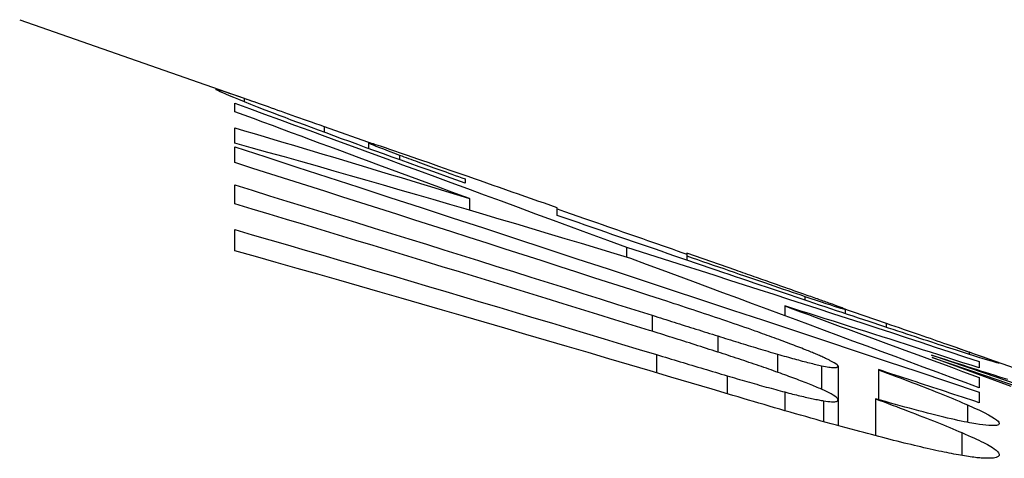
# Model space of a CAD drawing. Header units: inches. Extents: x 25 to 686, y 75 to 315.
# Tile 68 of 256: x 58.7867 to 58.8575, y 306.9185 to 306.9501. Entities that reach past the tile are written whole.
import ezdxf

# ---------------------------------------------------------------- set-up
doc = ezdxf.new("R2010")
doc.units = ezdxf.units.IN
doc.header["$MEASUREMENT"] = 0
doc.layers.add('Visible Edges(ANSI)', color=7, linetype='Continuous', lineweight=25)
doc.layers.add('Visible Tangent Edges(ANSI)', color=7, linetype='Continuous', lineweight=25)

msp = doc.modelspace()

# ---------------------------------------------------------------- linework, layer by layer
at = {"layer": 'Visible Edges(ANSI)'}
for p, q in [((58.78665215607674, 306.9500665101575), (58.80346378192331, 306.9441824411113)), ((58.80211868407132, 306.9434500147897), (58.80211868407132, 306.9440704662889)), ((58.80211868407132, 306.9411869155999), (58.80211868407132, 306.9422829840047)), ((58.80853972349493, 306.9423854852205), (58.81207071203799, 306.9411317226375)), ((58.81175021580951, 306.9412098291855), (58.81175021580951, 306.9407984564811)), ((58.80211868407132, 306.9397831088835), (58.80211868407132, 306.9409119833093)), ((58.81868889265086, 306.9386158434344), (58.81868889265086, 306.9383094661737)), ((58.80211868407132, 306.9368210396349), (58.80211868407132, 306.9381785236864)), ((58.81899990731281, 306.937199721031), (58.81899990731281, 306.9363612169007)), ((58.82531725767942, 306.9359889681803), (58.82531725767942, 306.9365336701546)), ((58.80211868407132, 306.9334511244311), (58.80211868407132, 306.9349688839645)), ((58.83028821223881, 306.9337049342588), (58.83028821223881, 306.9329808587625)), ((58.83815928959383, 306.932038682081), (58.83463839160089, 306.9332712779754)), ((58.83463839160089, 306.9332712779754), (58.83463839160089, 306.9330725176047)), ((58.83463841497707, 306.9330725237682), (58.83463841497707, 306.9327730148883)), ((58.84168077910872, 306.9294740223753), (58.84168077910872, 306.9287719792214)), ((58.84576319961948, 306.929349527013), (58.84898170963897, 306.9282367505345)), ((58.84603036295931, 306.9292348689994), (58.84603036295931, 306.928920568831)), ((58.85408017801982, 306.9264667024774), (58.85865999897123, 306.9248637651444)), ((58.85795971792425, 306.9236889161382), (58.85227465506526, 306.9257760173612)), ((58.84551264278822, 306.9251569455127), (58.84551264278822, 306.9227237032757)), ((58.84841217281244, 306.9248858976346), (58.84841217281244, 306.9227362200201)), ((58.84841218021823, 306.9248985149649), (58.84841218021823, 306.924885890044)), ((58.85566184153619, 306.9254755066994), (58.85566184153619, 306.9250200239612)), ((58.85566184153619, 306.9243319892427), (58.85566184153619, 306.9235912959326)), ((58.84551264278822, 306.9227237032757), (58.84551264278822, 306.9208625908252)), ((58.84820546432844, 306.9227947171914), (58.84820546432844, 306.9201412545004)), ((58.85566184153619, 306.9232853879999), (58.85566184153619, 306.9225177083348))]:
    msp.add_line(p, q, dxfattribs=at)
at = {"layer": 'Visible Edges(ANSI)', "flags": 128}
for points in [[(58.80491512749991, 306.9433352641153), (58.80431727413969, 306.9435658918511), (58.80376776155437, 306.9437797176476), (58.80326612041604, 306.9439767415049), (58.80281190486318, 306.9441571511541), (58.80240462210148, 306.9443208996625), (58.80204518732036, 306.944467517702), (58.80173425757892, 306.944596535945), (58.80147014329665, 306.9447085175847), (58.8012511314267, 306.9448039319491), (58.80107548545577, 306.9448833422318), (58.80094149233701, 306.9449472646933), (58.80084746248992, 306.9449961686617), (58.80079172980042, 306.9450305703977), (58.80077234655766, 306.945051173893), (58.80078837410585, 306.9450582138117), (58.80084115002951, 306.9450512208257), (58.80093264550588, 306.9450293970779), (58.801064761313, 306.9449921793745), (58.80123921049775, 306.9449389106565), (58.80145714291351, 306.9448692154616), (58.80171991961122, 306.9447825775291), (58.80202901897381, 306.9446785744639), (58.80238587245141, 306.9445567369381), (58.80279188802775, 306.9444165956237)], [(58.80211868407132, 306.9440704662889), (58.80319189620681, 306.9436765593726), (58.80426740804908, 306.9432817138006), (58.80534606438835, 306.9428855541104), (58.80642873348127, 306.9424878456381), (58.80751633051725, 306.9420882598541), (58.80860972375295, 306.9416864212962), (58.80970980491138, 306.9412820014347), (58.81081744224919, 306.9408747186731), (58.81193350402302, 306.9404642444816), (58.81305892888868, 306.9400502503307), (58.81419453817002, 306.939632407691), (58.81534124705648, 306.9392104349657), (58.81649992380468, 306.9387839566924), (58.81767146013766, 306.9383526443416), (58.81885674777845, 306.9379162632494), (58.82005665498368, 306.9374743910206), (58.8212720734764, 306.9370267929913), (58.82250387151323, 306.9365730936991), (58.82375294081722, 306.9361129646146), (58.82502017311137, 306.9356461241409), (58.82630641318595, 306.9351721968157), (58.82761259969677, 306.9346909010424), (58.82893957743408, 306.9342019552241), (58.83028819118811, 306.9337049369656)], [(58.80279188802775, 306.9444165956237), (58.80295800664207, 306.9443589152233), (58.80313029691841, 306.9442989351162), (58.803308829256, 306.9442366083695), (58.80349367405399, 306.9441719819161), (58.80368490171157, 306.9441049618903), (58.80388253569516, 306.9440355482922), (58.80408664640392, 306.9439637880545), (58.80429730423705, 306.9438895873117), (58.80451455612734, 306.9438129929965), (58.80473844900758, 306.9437339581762), (58.80496905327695, 306.9436524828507), (58.80520641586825, 306.9435685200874), (58.80545060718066, 306.9434820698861), (58.80570165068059, 306.9433931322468), (58.80595903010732, 306.9433018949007), (58.80622229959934, 306.9432084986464), (58.80649145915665, 306.9431129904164), (58.80676653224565, 306.9430153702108), (58.80704744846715, 306.9429156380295), (58.80733425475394, 306.9428137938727), (58.80762688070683, 306.9427098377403), (58.80792534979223, 306.9426037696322), (58.80822963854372, 306.9424956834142), (58.80853972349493, 306.9423854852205)], [(58.8189999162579, 306.9371997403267), (58.81826717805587, 306.9374708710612), (58.8175369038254, 306.9377411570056), (58.81680909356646, 306.938010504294), (58.81608374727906, 306.9382790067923), (58.81536091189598, 306.9385465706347), (58.81464058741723, 306.9388131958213), (58.81392275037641, 306.9390789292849), (58.81320747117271, 306.9393437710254), (58.81249474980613, 306.9396076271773), (58.81178456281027, 306.9398705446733), (58.81107695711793, 306.9401325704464), (58.81037195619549, 306.9403936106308), (58.80966953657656, 306.9406537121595), (58.80896974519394, 306.9409128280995), (58.80827258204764, 306.9411710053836), (58.80757807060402, 306.9414281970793), (58.80688618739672, 306.9416844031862), (58.8061970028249, 306.9419396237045), (58.80551049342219, 306.9421938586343), (58.80482668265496, 306.9424471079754), (58.80414557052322, 306.9426993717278), (58.80346720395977, 306.9429506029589), (58.80279155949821, 306.9432008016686), (58.80211868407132, 306.9434500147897)], [(58.81868889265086, 306.9383094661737), (58.81802214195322, 306.9385465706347), (58.81735677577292, 306.9387835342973), (58.81669370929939, 306.9390200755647), (58.81603383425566, 306.9392558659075), (58.81537806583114, 306.9394906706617), (58.8147272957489, 306.9397241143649), (58.81408239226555, 306.9399559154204), (58.81344427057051, 306.9401857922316), (58.81281384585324, 306.9404133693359), (58.81219198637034, 306.9406384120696), (58.81157958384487, 306.9408605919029), (58.81097757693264, 306.9410795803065), (58.81038681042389, 306.9412950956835), (58.80980822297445, 306.9415068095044), (58.80924270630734, 306.9417144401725), (58.80869115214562, 306.9419176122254), (58.80815536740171, 306.9421157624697), (58.80763650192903, 306.9423084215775), (58.80713521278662, 306.9424953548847), (58.80665215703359, 306.9426762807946), (58.80618796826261, 306.9428509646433), (58.80574330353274, 306.9430191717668), (58.80531879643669, 306.943180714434), (58.80491512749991, 306.9433352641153)], [(58.80211868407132, 306.9422829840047), (58.80282328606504, 306.9420760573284), (58.80352786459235, 306.9418686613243), (58.80423244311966, 306.9416607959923), (58.8049369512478, 306.9414524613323), (58.80564143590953, 306.9412436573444), (58.80634582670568, 306.9410343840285), (58.80705017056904, 306.9408246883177), (58.80775439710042, 306.9406145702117), (58.80845852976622, 306.9404039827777), (58.80916254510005, 306.9401930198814), (58.80986644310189, 306.93998163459), (58.81057020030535, 306.9397698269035), (58.81127381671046, 306.9395576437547), (58.81197724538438, 306.9393450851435), (58.81268050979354, 306.9391321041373), (58.81338358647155, 306.9389187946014), (58.81408645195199, 306.9387051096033), (58.81478910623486, 306.9384910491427), (58.81549154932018, 306.9382766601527), (58.81619375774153, 306.9380618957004), (58.81689568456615, 306.9378468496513), (58.81759737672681, 306.9376314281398), (58.81829878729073, 306.9374157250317), (58.8189999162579, 306.9371997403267)], [(58.83059916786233, 306.9328861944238), (58.82941988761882, 306.9332448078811), (58.82823962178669, 306.9336025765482), (58.82705841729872, 306.9339594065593), (58.82587632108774, 306.9343153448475), (58.82469342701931, 306.934670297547), (58.82350973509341, 306.935024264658), (58.82232529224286, 306.9353771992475), (58.82114014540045, 306.9357290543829), (58.81995434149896, 306.936079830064), (58.81876795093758, 306.9364294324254), (58.81758095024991, 306.9367779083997), (58.81639345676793, 306.9371251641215), (58.81520547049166, 306.9374712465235), (58.81401706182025, 306.9378160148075), (58.81282825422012, 306.9381594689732), (58.81163909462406, 306.9385016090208), (58.81044962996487, 306.9388423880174), (58.80925990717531, 306.9391818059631), (58.80806997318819, 306.9395197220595), (58.8068798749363, 306.9398562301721), (58.80568965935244, 306.9401912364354), (58.804499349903, 306.9405246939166), (58.80330901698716, 306.9408566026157), (58.80211868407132, 306.9411869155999)], [(58.81496071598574, 306.9401524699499), (58.81447817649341, 306.9403195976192), (58.81403562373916, 306.9404723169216), (58.8136328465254, 306.9406107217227), (58.81327193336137, 306.9407340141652), (58.81295523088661, 306.9408413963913), (58.81268069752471, 306.9409335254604), (58.81244622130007, 306.9410111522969), (58.81224969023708, 306.9410750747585), (58.81208903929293, 306.9411259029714), (58.81196213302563, 306.9411643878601), (58.81186707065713, 306.9411912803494), (58.81180162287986, 306.941207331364), (58.81176339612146, 306.9412133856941), (58.81175023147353, 306.9412100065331), (58.81176905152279, 306.9411942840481), (58.81182872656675, 306.9411638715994), (58.81193174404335, 306.9411178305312), (58.81208045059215, 306.9410554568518), (58.81227731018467, 306.9409759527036), (58.8125225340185, 306.9408793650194), (58.81281494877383, 306.9407662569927), (58.81315471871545, 306.9406366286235), (58.81354205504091, 306.940490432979), (58.81397714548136, 306.9403277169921)], [(58.80211868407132, 306.9409119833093), (58.8043448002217, 306.9401901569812), (58.80657438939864, 306.9394660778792), (58.80880705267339, 306.9387398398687), (58.81104234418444, 306.9380117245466), (58.81327986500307, 306.9372817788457), (58.81551919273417, 306.9365502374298), (58.81775990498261, 306.9358172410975), (58.82000157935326, 306.9350828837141), (58.8222438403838, 306.9343473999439), (58.82448621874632, 306.9336109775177), (58.82672833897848, 306.9328736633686), (58.82896980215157, 306.9321356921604), (58.83121009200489, 306.9313972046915), (58.83344892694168, 306.930658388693), (58.83568579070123, 306.9299193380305), (58.83792030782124, 306.9291802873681), (58.84015205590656, 306.9284413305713), (58.84238061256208, 306.9277026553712), (58.84460560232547, 306.926964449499), (58.84682655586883, 306.9262268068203), (58.84904305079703, 306.9254899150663), (58.85125471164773, 306.9247539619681), (58.85346111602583, 306.9240190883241), (58.85566184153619, 306.9232853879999)], [(58.83318830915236, 306.9298116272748), (58.83189986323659, 306.9302296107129), (58.83061038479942, 306.930647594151), (58.82931992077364, 306.9310654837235), (58.82802856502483, 306.931483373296), (58.82673631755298, 306.9319011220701), (58.82544331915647, 306.9323187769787), (58.82414966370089, 306.9327362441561), (58.82285532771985, 306.9331535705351), (58.82156047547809, 306.9335706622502), (58.82026510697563, 306.9339875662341), (58.81896933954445, 306.9344041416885), (58.81767322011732, 306.9348204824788), (58.81637681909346, 306.9352364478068), (58.81508023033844, 306.9356520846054), (58.81378350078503, 306.9360673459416), (58.81248672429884, 306.9364822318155), (58.81118994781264, 306.9368966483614), (58.80989324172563, 306.9373106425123), (58.8085966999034, 306.9377240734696), (58.80730036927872, 306.938137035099), (58.80600432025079, 306.9385494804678), (58.80470864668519, 306.9389613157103), (58.8034134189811, 306.9393725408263), (58.80211868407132, 306.9397831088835)], [(58.81397714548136, 306.9403277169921), (58.81412890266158, 306.9402712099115), (58.81428453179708, 306.94021334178), (58.81444396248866, 306.9401541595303), (58.81460724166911, 306.9400936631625), (58.81477434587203, 306.9400318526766), (58.81494527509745, 306.9399687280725), (58.81512002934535, 306.9399042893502), (58.81529860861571, 306.9398385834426), (58.81548101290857, 306.9397716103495), (58.81566724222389, 306.9397033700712), (58.81585727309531, 306.9396338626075), (58.81605115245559, 306.9395631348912), (58.81624880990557, 306.9394911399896), (58.81645031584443, 306.9394179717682), (58.81665564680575, 306.9393435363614), (58.81686503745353, 306.9392677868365), (58.81707853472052, 306.9391907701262), (58.81729613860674, 306.9391124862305), (58.81751787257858, 306.9390328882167), (58.81774373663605, 306.9389520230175), (58.81797377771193, 306.9388698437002), (58.81820797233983, 306.9387864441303), (58.81844634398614, 306.9387017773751), (58.81868889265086, 306.9386158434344)], [(58.82531725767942, 306.9365336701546), (58.8248543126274, 306.9366957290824), (58.82438991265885, 306.9368582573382), (58.82392471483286, 306.9370210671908), (58.82345949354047, 306.9371838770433), (58.82299488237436, 306.9373464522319), (58.82253163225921, 306.9375085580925), (58.82207044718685, 306.9376699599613), (58.82161200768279, 306.9378303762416), (58.82115699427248, 306.9379895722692), (58.82070345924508, 306.9381482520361), (58.82025088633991, 306.9383065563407), (58.81980042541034, 306.9384641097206), (58.81935313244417, 306.9386205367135), (58.8189101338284, 306.9387754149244), (58.8184725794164, 306.9389283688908), (58.81804150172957, 306.9390789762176), (58.81761807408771, 306.9392269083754), (58.81720337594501, 306.9393716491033), (58.81679865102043, 306.9395129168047), (58.81640493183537, 306.9396501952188), (58.81602327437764, 306.9397831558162), (58.81565466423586, 306.9399114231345), (58.81530013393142, 306.940034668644), (58.81496071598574, 306.9401524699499)], [(58.80211868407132, 306.9381785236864), (58.80337078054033, 306.9377932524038), (58.80462320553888, 306.937407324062), (58.80587591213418, 306.9370208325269), (58.80712885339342, 306.9366337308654), (58.80838193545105, 306.9362460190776), (58.80963515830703, 306.9358577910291), (58.81088842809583, 306.9354690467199), (58.81214169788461, 306.93507978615), (58.813394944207, 306.9346900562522), (58.81464807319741, 306.9342998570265), (58.81590106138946, 306.9339091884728), (58.81715386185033, 306.9335181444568), (58.81840638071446, 306.9331266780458), (58.81965861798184, 306.9327348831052), (58.82091047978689, 306.9323427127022), (58.82216191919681, 306.9319502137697), (58.82341291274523, 306.9315574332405), (58.82466339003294, 306.9311643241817), (58.82591325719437, 306.930770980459), (58.82716251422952, 306.9303774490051), (58.82841111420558, 306.9299836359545), (58.829658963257, 306.9295896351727), (58.83090606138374, 306.9291954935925), (58.83215231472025, 306.9288012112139)], [(58.83194557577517, 306.9277155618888), (58.83070753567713, 306.9280993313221), (58.8294687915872, 306.9284828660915), (58.82822929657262, 306.9288661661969), (58.82698919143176, 306.9292491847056), (58.8257484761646, 306.9296318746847), (58.82450719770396, 306.9300142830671), (58.82326540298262, 306.9303963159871), (58.82202316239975, 306.9307780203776), (58.82078045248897, 306.9311593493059), (58.81953739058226, 306.9315403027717), (58.81829397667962, 306.9319208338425), (58.81705025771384, 306.9323008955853), (58.81580630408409, 306.932680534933), (58.8145621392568, 306.9330597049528), (58.81331781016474, 306.9334383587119), (58.81207334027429, 306.933816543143), (58.81082882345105, 306.9341941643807), (58.80958425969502, 306.934571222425), (58.808339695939, 306.9349477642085), (58.80709520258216, 306.9353236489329), (58.8058508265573, 306.9356989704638), (58.80460656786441, 306.9360736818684), (58.8033624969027, 306.9364476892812), (58.80211868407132, 306.9368210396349)], [(58.82531725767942, 306.9364602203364), (58.82582844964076, 306.9362811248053), (58.82632499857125, 306.9361072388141), (58.82680573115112, 306.935938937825), (58.82726961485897, 306.9357765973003), (58.82771542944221, 306.9356206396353), (58.82814204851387, 306.9354714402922), (58.82854839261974, 306.9353293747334), (58.82893333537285, 306.935194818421), (58.82929753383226, 306.9350675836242), (58.82965727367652, 306.9349419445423), (58.83001649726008, 306.9348164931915), (58.83037529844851, 306.9346912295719), (58.83073363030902, 306.9345661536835), (58.83109139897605, 306.9344413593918), (58.83144869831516, 306.9343167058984), (58.83180543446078, 306.9341923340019), (58.8321616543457, 306.9340681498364), (58.83251731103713, 306.933944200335), (58.83287235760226, 306.9338205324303), (58.8332268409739, 306.9336970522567), (58.83358066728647, 306.9335738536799), (58.83393393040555, 306.9334508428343), (58.83428648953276, 306.9333281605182), (58.83463843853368, 306.9332057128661)], [(58.8372275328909, 306.9318895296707), (58.83673760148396, 306.9320564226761), (58.83624696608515, 306.9322236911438), (58.83575567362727, 306.9323912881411), (58.83526377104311, 306.9325592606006), (58.83477125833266, 306.9327276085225), (58.83427813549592, 306.9328963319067), (58.8337844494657, 306.9330653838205), (58.83329015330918, 306.9332347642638), (58.83279534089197, 306.9334045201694), (58.83229996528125, 306.9335746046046), (58.83180412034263, 306.9337450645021), (58.83130771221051, 306.9339158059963), (58.83081083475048, 306.9340868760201), (58.83031348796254, 306.9342582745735), (58.82981567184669, 306.9344300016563), (58.82931743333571, 306.9346020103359), (58.82881877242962, 306.9347743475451), (58.82831964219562, 306.9349470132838), (58.82782018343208, 306.9351199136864), (58.82732030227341, 306.9352931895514), (58.82682004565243, 306.9354667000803), (58.82631946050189, 306.9356404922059), (58.82581849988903, 306.9358145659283), (58.82531725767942, 306.9359889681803)], [(58.80211868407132, 306.9349688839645), (58.80338448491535, 306.9346010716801), (58.80465042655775, 306.9342325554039), (58.80591648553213, 306.9338632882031), (58.8071826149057, 306.9334933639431), (58.80844879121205, 306.9331227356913), (58.809714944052, 306.9327514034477), (58.81098104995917, 306.9323794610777), (58.81224710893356, 306.9320068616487), (58.81351302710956, 306.9316336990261), (58.81477882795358, 306.9312598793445), (58.81604441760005, 306.9308854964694), (58.81730977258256, 306.9305105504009), (58.81857489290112, 306.9301350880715), (58.81983970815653, 306.9297590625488), (58.82110417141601, 306.9293825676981), (58.82236828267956, 306.9290055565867), (58.82363199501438, 306.9286280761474), (58.82489523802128, 306.9282501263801), (58.82615801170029, 306.9278717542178), (58.82742022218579, 306.9274929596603), (58.82868191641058, 306.9271137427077), (58.82994304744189, 306.9267341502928), (58.83120352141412, 306.9263541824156), (58.83246329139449, 306.9259738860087)], [(58.83795194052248, 306.9230380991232), (58.83646534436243, 306.923480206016), (58.83497780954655, 306.923921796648), (58.83348942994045, 306.9243627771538), (58.8320001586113, 306.9248032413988), (58.8305101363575, 306.9252430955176), (58.82901936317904, 306.9256822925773), (58.8275279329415, 306.9261208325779), (58.82603584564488, 306.9265587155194), (58.82454319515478, 306.9269958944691), (58.82305000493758, 306.9274323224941), (58.82155634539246, 306.9278679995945), (58.82006226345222, 306.9283028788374), (58.81856780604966, 306.9287370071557), (58.81707302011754, 306.9291702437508), (58.81557797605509, 306.9296026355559), (58.81408269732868, 306.9300341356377), (58.8125872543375, 306.9304646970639), (58.81109167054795, 306.930894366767), (58.8095960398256, 306.9313230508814), (58.80810040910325, 306.9317507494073), (58.8066047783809, 306.9321774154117), (58.80510926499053, 306.9326030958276), (58.80361386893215, 306.9330276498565), (58.80211868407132, 306.9334511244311)], [(58.83028819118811, 306.9337049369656), (58.8313470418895, 306.9333697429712), (58.83240626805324, 306.9330336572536), (58.83346572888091, 306.9326966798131), (58.83452537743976, 306.9323588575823), (58.83558516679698, 306.9320202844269), (58.83664505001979, 306.9316808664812), (58.83770493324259, 306.9313407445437), (58.8387648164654, 306.9309998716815), (58.83982451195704, 306.9306583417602), (58.8408840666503, 306.9303161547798), (58.84194333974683, 306.9299733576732), (58.8430023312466, 306.9296299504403), (58.84406094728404, 306.9292860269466), (58.84511909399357, 306.9289415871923), (58.84617672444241, 306.9285966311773), (58.84723379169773, 306.9282512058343), (58.848290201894, 306.927905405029), (58.84934595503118, 306.9275591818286), (58.85040091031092, 306.9272126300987), (58.85145502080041, 306.9268657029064), (58.85250823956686, 306.9265185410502), (58.8535605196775, 306.9261710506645), (58.85461172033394, 306.9258233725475), (58.85566184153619, 306.9254755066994)], [(58.85566184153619, 306.9235912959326), (58.85465194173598, 306.9239650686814), (58.85364396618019, 306.924338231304), (58.85263721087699, 306.9247110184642), (58.85163101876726, 306.9250836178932), (58.85062477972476, 306.9254563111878), (58.8496177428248, 306.9258293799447), (58.84860929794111, 306.9262030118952), (58.8475987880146, 306.9265774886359), (58.84658546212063, 306.9269530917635), (58.8455687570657, 306.9273300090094), (58.84454792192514, 306.9277085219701), (58.84352229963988, 306.9280888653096), (58.84249123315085, 306.928471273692), (58.84145406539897, 306.928856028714), (58.84041013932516, 306.9292433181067), (58.83935875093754, 306.9296334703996), (58.83829924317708, 306.9300267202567), (58.83723095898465, 306.9304232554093), (58.83615319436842, 306.9308233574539), (58.83506533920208, 306.9312273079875), (58.83396664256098, 306.931635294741), (58.83285649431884, 306.9320475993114), (58.83173423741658, 306.9324645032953), (58.83059916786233, 306.9328861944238)], [(58.83463839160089, 306.9330725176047), (58.83501620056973, 306.9329419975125), (58.83539513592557, 306.9328111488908), (58.83577482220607, 306.9326801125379), (58.83615469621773, 306.9325490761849), (58.83653433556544, 306.9324182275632), (58.83691322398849, 306.9322877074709), (58.83729093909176, 306.9321576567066), (58.83766696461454, 306.9320283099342), (58.83804087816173, 306.931899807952), (58.83841211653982, 306.9317722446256), (58.83878030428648, 306.9316459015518), (58.83914487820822, 306.9315208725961), (58.83950546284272, 306.9313973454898), (58.83986149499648, 306.931275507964), (58.84021250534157, 306.9311554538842), (58.84055919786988, 306.9310370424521), (58.84090180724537, 306.9309201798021), (58.84123962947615, 306.9308050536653), (58.84157205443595, 306.9306918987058), (58.84189842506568, 306.9305809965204), (58.84221808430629, 306.93047253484), (58.84253037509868, 306.9303667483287), (58.84283464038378, 306.9302638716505), (58.84313022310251, 306.9301641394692)], [(58.84188748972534, 306.9307313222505), (58.84174584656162, 306.9307811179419), (58.84160303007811, 306.9308312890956), (58.84145908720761, 306.9308818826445), (58.84131397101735, 306.9309328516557), (58.8411676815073, 306.9309841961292), (58.84102021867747, 306.9310359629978), (58.84087158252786, 306.9310881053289), (58.84072172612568, 306.931140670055), (58.84057074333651, 306.9311936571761), (58.84041854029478, 306.9312470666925), (58.84026511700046, 306.9313008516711), (58.84011052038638, 306.931355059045), (58.83995470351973, 306.9314096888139), (58.83979766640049, 306.9314647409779), (58.83963940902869, 306.9315202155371), (58.83947993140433, 306.9315761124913), (58.83931923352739, 306.931632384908), (58.8391572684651, 306.9316891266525), (58.83899408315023, 306.9317463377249), (58.83882963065, 306.9318039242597), (58.83866391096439, 306.9318619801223), (58.83849697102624, 306.9319204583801), (58.83832876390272, 306.931979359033), (58.83815928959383, 306.932038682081)], [(58.84737679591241, 306.9284717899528), (58.84698931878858, 306.9286007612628), (58.84659841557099, 306.9287310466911), (58.84620413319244, 306.928862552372), (58.84580656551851, 306.9289953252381), (58.84540566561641, 306.9291293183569), (58.84500152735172, 306.9292645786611), (58.84459424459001, 306.9294009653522), (58.84418377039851, 306.9295385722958), (58.84377024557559, 306.9296773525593), (58.84335367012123, 306.9298172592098), (58.84293404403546, 306.92995833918), (58.84251150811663, 306.9301005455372), (58.84208606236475, 306.9302438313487), (58.84165770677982, 306.9303882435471), (58.8412265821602, 306.9305337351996), (58.84079268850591, 306.9306803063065), (58.84035607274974, 306.9308279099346), (58.83991678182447, 306.930976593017), (58.83947486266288, 306.9311262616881), (58.83903036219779, 306.9312769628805), (58.83858332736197, 306.9314286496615), (58.83813385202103, 306.9315813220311), (58.83768188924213, 306.9317349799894), (58.8372275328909, 306.9318895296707)], [(58.84483946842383, 306.9296868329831), (58.84474616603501, 306.9297202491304), (58.84465051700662, 306.9297544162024), (58.8445523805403, 306.9297894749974), (58.84445175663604, 306.9298253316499), (58.84434864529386, 306.9298620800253), (58.84424295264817, 306.9298996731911), (58.84413472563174, 306.9299381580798), (58.84402387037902, 306.9299775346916), (58.8439103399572, 306.9300178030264), (58.84379413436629, 306.9300589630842), (58.84367520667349, 306.9301011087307), (58.8435535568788, 306.9301441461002), (58.84342909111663, 306.9301881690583), (58.8433018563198, 306.9302331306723), (58.84317208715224, 306.9302789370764), (58.84303978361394, 306.9303256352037), (58.84290489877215, 306.9303732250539), (58.84276747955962, 306.9304216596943), (58.8426274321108, 306.9304709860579), (58.84248475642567, 306.9305212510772), (58.84233945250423, 306.9305724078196), (58.8421914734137, 306.9306244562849), (58.84204081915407, 306.9306774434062), (58.84188748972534, 306.9307313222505)], [(58.83955751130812, 306.9276667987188), (58.83931073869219, 306.9277542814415), (58.83906025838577, 306.9278425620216), (58.83880644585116, 306.9279314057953), (58.8385497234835, 306.9280208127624), (58.83829046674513, 306.928110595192), (58.83802909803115, 306.9282006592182), (58.83776589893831, 306.9282909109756), (58.83750133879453, 306.9283812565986), (58.83723579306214, 306.9284715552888), (58.83696959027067, 306.9285616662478), (58.83670319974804, 306.9286515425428), (58.83643690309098, 306.9287409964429), (58.83617004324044, 306.92883040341), (58.83590163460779, 306.9289199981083), (58.83563205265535, 306.9290096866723), (58.83536143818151, 306.9290994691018), (58.83509007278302, 306.9291892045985), (58.83481814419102, 306.9292788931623), (58.83454593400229, 306.9293684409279), (58.83427362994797, 306.9294577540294), (58.83400146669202, 306.9295468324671), (58.8337297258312, 306.9296355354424), (58.83345859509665, 306.9297238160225), (58.83318830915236, 306.9298116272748)], [(58.84313022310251, 306.9301641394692), (58.84355674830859, 306.9300206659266), (58.84395013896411, 306.9298890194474), (58.84430978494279, 306.9297694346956), (58.84463122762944, 306.9296633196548), (58.84491446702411, 306.9295705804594), (58.84516119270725, 306.9294906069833), (58.84537318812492, 306.9294227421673), (58.84555214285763, 306.9293663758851), (58.84569974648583, 306.9293208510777), (58.8458172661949, 306.9292856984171), (58.84590672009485, 306.9292601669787), (58.84597036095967, 306.9292434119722), (58.84601034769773, 306.9292347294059), (58.84602869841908, 306.9292334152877), (58.8460270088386, 306.9292389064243), (58.84600504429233, 306.9292512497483), (58.84596088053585, 306.9292711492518), (58.84589240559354, 306.9292992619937), (58.84579717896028, 306.9293364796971), (58.84567294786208, 306.9293835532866), (58.84551741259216, 306.9294413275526), (58.8453281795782, 306.9295106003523), (58.84510294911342, 306.9295921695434), (58.84483946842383, 306.9296868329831)], [(58.85566184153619, 306.9250200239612), (58.85508062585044, 306.9252075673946), (58.85449917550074, 306.9253949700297), (58.85391758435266, 306.9255822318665), (58.85333585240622, 306.9257693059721), (58.8527539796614, 306.9259562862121), (58.8521719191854, 306.9261430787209), (58.85158976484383, 306.9263297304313), (58.85100746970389, 306.9265161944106), (58.85042503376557, 306.9267025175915), (58.84984255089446, 306.9268886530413), (58.84925992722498, 306.9270746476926), (58.84867720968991, 306.9272604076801), (58.84809444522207, 306.9274459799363), (58.84751158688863, 306.9276314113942), (58.84692863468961, 306.9278166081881), (58.84634563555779, 306.9280016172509), (58.84576263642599, 306.9281864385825), (58.84517954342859, 306.9283710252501), (58.84459645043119, 306.9285554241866), (58.84401331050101, 306.9287395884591), (58.84343017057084, 306.9289235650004), (58.84284703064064, 306.9291072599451), (58.84226389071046, 306.9292907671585), (58.84168079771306, 306.929474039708)], [(58.84168079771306, 306.929474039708), (58.84224361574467, 306.9292669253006), (58.84280868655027, 306.9290590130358), (58.84337591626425, 306.9288503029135), (58.84394525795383, 306.9286408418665), (58.84451661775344, 306.9284306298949), (58.84508994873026, 306.9282197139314), (58.84566515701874, 306.9280081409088), (58.84624214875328, 306.9277958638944), (58.84682092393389, 306.9275829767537), (58.84740129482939, 306.9273694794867), (58.84798330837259, 306.9271554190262), (58.8485668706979, 306.9269407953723), (58.84915184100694, 306.9267256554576), (58.84973821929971, 306.9265099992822), (58.85032586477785, 306.9262938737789), (58.85091477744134, 306.9260772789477), (58.85150481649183, 306.9258603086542), (58.8520959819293, 306.9256429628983), (58.85268817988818, 306.9254251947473), (58.85328131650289, 306.9252071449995), (58.85387529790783, 306.9249887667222), (58.85447012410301, 306.9247700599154), (58.85506565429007, 306.9245511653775), (58.85566184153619, 306.9243319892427)], [(58.83215231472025, 306.9288012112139), (58.83234868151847, 306.9287390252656), (58.83254509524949, 306.9286768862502), (58.83274146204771, 306.9286147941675), (58.83293782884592, 306.928552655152), (58.83313419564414, 306.928490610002), (58.83333056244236, 306.9284285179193), (58.83352692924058, 306.9283664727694), (58.8337232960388, 306.9283044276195), (58.83391966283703, 306.9282424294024), (58.83411598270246, 306.9281804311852), (58.83431234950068, 306.9281184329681), (58.83450866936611, 306.9280564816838), (58.83470503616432, 306.9279945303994), (58.83490135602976, 306.9279326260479), (58.83509772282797, 306.9278706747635), (58.8352940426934, 306.9278088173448), (58.83549040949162, 306.9277469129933), (58.83568672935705, 306.9276850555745), (58.83588304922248, 306.9276231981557), (58.83607941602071, 306.9275613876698), (58.83627573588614, 306.9274995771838), (58.83647205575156, 306.9274377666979), (58.83666837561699, 306.9273759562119), (58.83686474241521, 306.9273141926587)], [(58.85447096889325, 306.9261470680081), (58.85425174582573, 306.9262173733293), (58.85402590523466, 306.92629002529), (58.85379335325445, 306.9263649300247), (58.85355404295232, 306.9264421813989), (58.85330797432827, 306.9265217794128), (58.85305510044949, 306.9266036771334), (58.8527953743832, 306.9266879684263), (58.85252870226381, 306.9267746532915), (58.85225508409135, 306.9268637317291), (58.85197451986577, 306.9269552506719), (58.85168686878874, 306.9270492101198), (58.85139217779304, 306.9271456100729), (58.85109035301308, 306.9272445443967), (58.85078144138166, 306.9273458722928), (58.85046647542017, 306.9274494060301), (58.85014573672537, 306.9275549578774), (58.84981927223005, 306.9276625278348), (58.8494870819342, 306.9277721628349), (58.84914925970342, 306.927883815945), (58.8488058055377, 306.9279974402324), (58.84845681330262, 306.9281130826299), (58.84810228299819, 306.9282306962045), (58.84774226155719, 306.9283502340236), (58.84737679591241, 306.9284717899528)], [(58.83686474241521, 306.9261575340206), (58.83666110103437, 306.926223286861), (58.83645731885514, 306.9262889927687), (58.83625348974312, 306.9263546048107), (58.83604951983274, 306.92642016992), (58.83584540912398, 306.9264856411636), (58.83564125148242, 306.9265510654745), (58.8354369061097, 306.9266163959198), (58.83523251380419, 306.9266816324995), (58.83502793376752, 306.9267468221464), (58.83482330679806, 306.9268119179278), (58.83461853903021, 306.9268769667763), (58.83441363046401, 306.9269419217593), (58.8342086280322, 306.9270067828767), (58.83400348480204, 306.9270715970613), (58.83379824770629, 306.9271363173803), (58.83359286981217, 306.9272009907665), (58.83338739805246, 306.9272655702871), (58.83318178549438, 306.9273300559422), (58.83297607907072, 306.9273944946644), (58.83277023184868, 306.9274588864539), (58.83256424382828, 306.927523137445), (58.83235816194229, 306.9275873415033), (58.83215193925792, 306.9276514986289), (58.83194557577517, 306.9277155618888)], [(58.84898170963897, 306.9282367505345), (58.84929461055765, 306.9281285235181), (58.84960216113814, 306.9280221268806), (58.84990440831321, 306.9279175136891), (58.85020135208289, 306.9278147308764), (58.85049289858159, 306.9277137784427), (58.85077914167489, 306.9276146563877), (58.85105994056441, 306.9275173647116), (58.85133534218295, 306.9274219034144), (58.85160534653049, 306.927328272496), (58.85186995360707, 306.9272364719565), (58.85212888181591, 306.9271465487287), (58.85238161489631, 306.9270587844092), (58.8526281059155, 306.9269730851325), (58.85286830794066, 306.9268895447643), (58.85310236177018, 306.926808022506), (58.85333026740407, 306.9267286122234), (58.8535520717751, 306.9266512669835), (58.85376777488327, 306.9265759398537), (58.85397747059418, 306.9265026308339), (58.85418115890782, 306.9264313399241), (58.85437888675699, 306.9263620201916), (58.85457074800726, 306.9262947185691), (58.85475669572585, 306.926229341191), (58.85493687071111, 306.9261658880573)], [(58.83686474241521, 306.9273141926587), (58.8370480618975, 306.927256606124), (58.83723114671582, 306.9271992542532), (58.83741399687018, 306.9271420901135), (58.8375965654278, 306.9270852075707), (58.83777885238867, 306.9270285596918), (58.8379608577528, 306.9269721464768), (58.83814253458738, 306.9269160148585), (58.83832388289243, 306.9268601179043), (58.83850480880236, 306.9268045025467), (58.83868540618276, 306.9267492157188), (58.83886558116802, 306.9266941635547), (58.83904533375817, 306.9266394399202), (58.8392246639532, 306.9265850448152), (58.83940352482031, 306.926530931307), (58.83958186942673, 306.9264771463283), (58.83975974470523, 306.9264236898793), (58.83993710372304, 306.9263705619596), (58.84011394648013, 306.9263178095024), (58.84029017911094, 306.9262654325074), (58.84046589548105, 306.9262133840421), (58.84064095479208, 306.9261617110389), (58.84081545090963, 306.9261104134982), (58.8409892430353, 306.9260594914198), (58.84116242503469, 306.9260089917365)], [(58.84328571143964, 306.9262762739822), (58.84316044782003, 306.9263267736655), (58.84303147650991, 306.9263782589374), (58.84289889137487, 306.9264306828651), (58.84276292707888, 306.9264839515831), (58.8426237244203, 306.9265381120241), (58.84248147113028, 306.9265929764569), (58.84233630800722, 306.9266486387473), (58.84218842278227, 306.9267049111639), (58.84203795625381, 306.9267618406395), (58.84188509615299, 306.9268193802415), (58.84173007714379, 306.9268773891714), (58.84157294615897, 306.9269358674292), (58.84141393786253, 306.9269948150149), (58.84125286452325, 306.9270542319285), (58.84108982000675, 306.9271140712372), (58.8409249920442, 306.9271743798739), (58.84075842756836, 306.9272350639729), (58.84059036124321, 306.9272960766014), (58.84042088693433, 306.9273573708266), (58.84025014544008, 306.9274189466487), (58.84007832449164, 306.9274807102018), (58.83990551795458, 306.9275426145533), (58.83973186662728, 306.9276046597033), (58.83955751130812, 306.9276667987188)], [(58.84504616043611, 306.9254889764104), (58.8450027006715, 306.9255130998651), (58.84495614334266, 306.9255381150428), (58.84490662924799, 306.9255640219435), (58.84485411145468, 306.9255908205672), (58.8447987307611, 306.9256184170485), (58.84474058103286, 306.9256469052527), (58.84467961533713, 306.9256761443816), (58.84461592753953, 306.925706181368), (58.84454965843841, 306.9257370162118), (58.84448076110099, 306.9257686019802), (58.84440937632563, 306.9258008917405), (58.84433550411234, 306.9258339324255), (58.8442592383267, 306.9258676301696), (58.8441806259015, 306.9259020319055), (58.84409980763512, 306.9259370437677), (58.84401692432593, 306.9259726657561), (58.84393192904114, 306.9260088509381), (58.84384500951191, 306.9260455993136), (58.84375611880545, 306.926082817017), (58.84366544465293, 306.9261205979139), (58.84357298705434, 306.9261588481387), (58.84347883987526, 306.9261975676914), (58.8433830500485, 306.9262367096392), (58.84328571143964, 306.9262762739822)], [(58.83246329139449, 306.9259738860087), (58.83267416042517, 306.9259101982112), (58.83288521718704, 306.9258465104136), (58.83309641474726, 306.925782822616), (58.83330780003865, 306.9257191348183), (58.83351927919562, 306.925655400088), (58.83373085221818, 306.9255917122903), (58.83394256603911, 306.9255280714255), (58.83415432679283, 306.9254643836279), (58.83436613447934, 306.9254007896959), (58.83457798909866, 306.9253371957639), (58.83478984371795, 306.9252736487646), (58.83500174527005, 306.9252101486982), (58.83521359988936, 306.9251466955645), (58.83542540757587, 306.9250832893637), (58.83563721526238, 306.9250199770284), (58.83584892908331, 306.9249567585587), (58.83606054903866, 306.924893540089), (58.83627202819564, 306.9248304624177), (58.83648346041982, 306.924767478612), (58.83669470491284, 306.9247045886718), (58.83690576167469, 306.9246417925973), (58.83711667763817, 306.9245790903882), (58.83732740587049, 306.9245165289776), (58.83753789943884, 306.9244540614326)], [(58.84121428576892, 306.9246878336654), (58.84104509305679, 306.9247479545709), (58.84087458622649, 306.9248082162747), (58.84070290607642, 306.924868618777), (58.84053000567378, 306.9249291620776), (58.84035593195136, 306.9249898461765), (58.84018073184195, 306.9250506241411), (58.84000440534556, 306.9251114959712), (58.83982704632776, 306.9251725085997), (58.83964860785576, 306.9252336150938), (58.83946913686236, 306.9252948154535), (58.83928868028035, 306.9253561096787), (58.83910723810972, 306.9254174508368), (58.83892485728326, 306.9254788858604), (58.83874158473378, 306.9255403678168), (58.83855742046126, 306.9256019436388), (58.8383724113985, 306.9256635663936), (58.83818655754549, 306.9257251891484), (58.83799985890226, 306.9257869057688), (58.83781245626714, 306.9258486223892), (58.83762430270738, 306.9259103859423), (58.83743539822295, 306.9259721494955), (58.83724583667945, 306.9260339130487), (58.83705557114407, 306.9260957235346), (58.83686474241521, 306.9261575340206)], [(58.84116242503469, 306.9260089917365), (58.84132119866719, 306.9259629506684), (58.84147804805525, 306.9259177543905), (58.84163302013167, 306.9258734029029), (58.84178602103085, 306.9258299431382), (58.84193705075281, 306.9257873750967), (58.84208606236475, 306.9257456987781), (58.84223300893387, 306.9257049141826), (58.84237789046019, 306.9256651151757), (58.84252061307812, 306.9256262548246), (58.84266117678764, 306.9255883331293), (58.84279953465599, 306.9255514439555), (58.84293559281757, 306.9255154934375), (58.84306855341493, 306.9254808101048), (58.84319827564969, 306.9254473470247), (58.84332471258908, 306.92541515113), (58.84344795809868, 306.9253841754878), (58.84356805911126, 306.9253544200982), (58.84368496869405, 306.9253258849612), (58.84379873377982, 306.9252985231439), (58.84390940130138, 306.9252723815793), (58.84401701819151, 306.9252474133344), (58.84412163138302, 306.9252235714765), (58.8442231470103, 306.9252009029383), (58.84432175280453, 306.9251793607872)], [(58.85223410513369, 306.9259453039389), (58.85255507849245, 306.9258431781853), (58.852876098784, 306.9257410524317), (58.85319707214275, 306.9256388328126), (58.8535180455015, 306.9255365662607), (58.85383901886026, 306.9254342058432), (58.85415994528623, 306.9253318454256), (58.85448087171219, 306.9252293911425), (58.85480179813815, 306.9251268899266), (58.85512272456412, 306.9250242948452), (58.85544360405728, 306.9249216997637), (58.85576448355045, 306.9248190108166), (58.85608536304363, 306.9247162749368), (58.85640619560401, 306.9246134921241), (58.8567269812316, 306.9245106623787), (58.85704776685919, 306.9244077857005), (58.85736855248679, 306.9243048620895), (58.85768929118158, 306.9242018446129)], [(58.85988133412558, 306.9233249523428), (58.85604842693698, 306.9246387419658), (58.85223410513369, 306.9259453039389)], [(58.85227465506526, 306.9257760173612), (58.8560881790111, 306.9244734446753), (58.8599200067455, 306.923163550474)], [(58.85493687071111, 306.9261658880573), (58.85531322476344, 306.92603292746), (58.85565292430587, 306.9259123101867), (58.85595625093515, 306.9258038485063), (58.85622254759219, 306.9257077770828), (58.85645209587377, 306.9256240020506), (58.8566457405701, 306.9255522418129), (58.8568045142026, 306.9254920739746), (58.8569293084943, 306.925443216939), (58.85702106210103, 306.9254052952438), (58.85708057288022, 306.9253780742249), (58.85710896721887, 306.9253611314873), (58.85710765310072, 306.9253540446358), (58.85707761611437, 306.925356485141), (58.85701740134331, 306.9253689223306), (58.85692550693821, 306.9253918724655), (58.8568002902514, 306.9254259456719), (58.8566404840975, 306.9254716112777), (58.85644543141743, 306.9255291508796), (58.85621391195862, 306.9255989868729), (58.8559448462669, 306.9256815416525), (58.85563710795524, 306.9257771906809), (58.85528966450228, 306.925886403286), (58.85490129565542, 306.92600955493), (58.85447096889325, 306.9261470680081)], [(58.84432175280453, 306.9251793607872), (58.84447531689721, 306.925147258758), (58.84461494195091, 306.9251202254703), (58.84474133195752, 306.9250978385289), (58.84485514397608, 306.9250798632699), (58.84495712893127, 306.9250660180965), (58.84504799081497, 306.9250559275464), (58.8451285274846, 306.9250493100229), (58.84519948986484, 306.9250459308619), (58.84526153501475, 306.9250455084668), (58.845315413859, 306.9250477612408), (58.84536159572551, 306.9250525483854), (58.84540069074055, 306.9250596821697), (58.8454333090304, 306.9250689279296), (58.84545973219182, 306.9250801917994), (58.84548042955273, 306.9250933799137), (58.84549572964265, 306.9251082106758), (58.84550591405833, 306.9251246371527), (58.84551121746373, 306.9251428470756), (58.84550727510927, 306.9251659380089), (58.84548554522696, 306.9251978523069), (58.84543729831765, 306.9252422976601), (58.84535380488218, 306.9253031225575), (58.84522633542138, 306.9253840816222), (58.84504616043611, 306.9254889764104)], [(58.85566184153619, 306.9225177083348), (58.85535992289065, 306.9226170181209), (58.85505795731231, 306.9227163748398), (58.85475599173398, 306.9228156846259), (58.85445397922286, 306.922914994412), (58.85415196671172, 306.9230143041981), (58.8538499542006, 306.9231135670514), (58.85354789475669, 306.9232128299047), (58.85324588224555, 306.923312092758), (58.85294382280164, 306.9234113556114), (58.85264176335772, 306.9235106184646), (58.85233965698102, 306.9236098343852), (58.8520375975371, 306.9237090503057), (58.85173549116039, 306.9238082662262), (58.85143338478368, 306.9239074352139), (58.85113127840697, 306.9240066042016), (58.85082917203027, 306.9241057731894), (58.85052706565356, 306.9242049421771), (58.85022491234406, 306.924304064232), (58.84992280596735, 306.9244031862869), (58.84962069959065, 306.9245022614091), (58.84931854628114, 306.9246013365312), (58.84901643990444, 306.9247004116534), (58.84871428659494, 306.9247994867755), (58.84841218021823, 306.9248985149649)], [(58.84841218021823, 306.924885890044), (58.84873507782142, 306.9247660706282), (58.84905422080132, 306.9246471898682), (58.84936951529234, 306.924529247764), (58.84968082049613, 306.9244123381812), (58.84998804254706, 306.924296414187), (58.85029099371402, 306.9241815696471), (58.85058962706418, 306.9240678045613), (58.85088380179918, 306.9239551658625), (58.85117333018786, 306.9238437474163), (58.8514582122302, 306.9237335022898), (58.85173826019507, 306.923624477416), (58.85201291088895, 306.9235169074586), (58.85228164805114, 306.9234109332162), (58.85254442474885, 306.9233066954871), (58.8528011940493, 306.9232040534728), (58.8530518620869, 306.9231031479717), (58.85329647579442, 306.9230038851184), (58.85353489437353, 306.9229063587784), (58.8537670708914, 306.9228105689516), (58.85399300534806, 306.9227164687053), (58.8542126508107, 306.9226241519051), (58.85442591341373, 306.9225335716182), (58.85463279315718, 306.9224447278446), (58.85483319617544, 306.922357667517)], [(58.83753789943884, 306.9244540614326), (58.83771624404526, 306.9244012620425), (58.83789454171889, 306.9243486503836), (58.83807269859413, 306.9242962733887), (58.8382507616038, 306.9242441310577), (58.83842854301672, 306.9241922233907), (58.8386060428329, 306.9241405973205), (58.83878321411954, 306.9240892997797), (58.83895996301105, 306.9240383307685), (58.83913624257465, 306.9239876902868), (58.83931195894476, 306.9239374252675), (58.83948711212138, 306.9238875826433), (58.83966156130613, 306.9238381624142), (58.839835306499, 306.9237891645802), (58.84000830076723, 306.9237406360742), (58.84018040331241, 306.9236926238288), (58.84035156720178, 306.9236450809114), (58.84052179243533, 306.9235981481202), (58.84069098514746, 306.9235517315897), (58.84085905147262, 306.9235058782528), (58.84102599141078, 306.9234606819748), (58.84119166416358, 306.9234160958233), (58.84135606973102, 306.9233721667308), (58.84151911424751, 306.9233289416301), (58.84168079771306, 306.9232864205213)], [(58.84432175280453, 306.9234856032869), (58.84422281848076, 306.923528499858), (58.84412120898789, 306.923572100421), (58.84401687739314, 306.9236163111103), (58.84390977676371, 306.9236611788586), (58.84379995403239, 306.9237067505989), (58.8436873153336, 306.9237529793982), (58.84357190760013, 306.9237999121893), (58.8434536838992, 306.9238475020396), (58.8433326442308, 306.9238957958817), (58.84320874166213, 306.9239447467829), (58.8430819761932, 306.9239944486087), (58.84295230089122, 306.9240448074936), (58.84281976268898, 306.9240959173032), (58.84268469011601, 306.9241474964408), (58.84254741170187, 306.9241995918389), (58.84240792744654, 306.9242521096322), (58.84226623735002, 306.9243050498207), (58.84212234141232, 306.924358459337), (58.84197628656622, 306.9244122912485), (58.84182811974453, 306.9244665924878), (58.84167779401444, 306.9245212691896), (58.84152535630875, 306.9245763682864), (58.84137085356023, 306.9246318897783), (58.84121428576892, 306.9246878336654)], [(58.84447663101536, 306.9226525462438), (58.8446410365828, 306.9226267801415), (58.8447876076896, 306.9226072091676), (58.84491737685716, 306.9225933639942), (58.84503128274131, 306.9225848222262), (58.84513031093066, 306.9225812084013), (58.8452155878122, 306.9225820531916), (58.84528814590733, 306.9225869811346), (58.8453488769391, 306.9225957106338), (58.84539886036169, 306.9226078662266), (58.84543884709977, 306.9226232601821), (58.84546949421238, 306.9226415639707), (58.84549141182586, 306.9226624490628), (58.84550605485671, 306.9226867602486), (58.84551314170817, 306.9227171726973), (58.84550858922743, 306.922754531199), (58.84548807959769, 306.922799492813), (58.84544734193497, 306.9228527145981), (58.84538205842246, 306.9229149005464), (58.84528828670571, 306.9229865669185), (58.84516438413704, 306.9230670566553), (58.84500823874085, 306.9231566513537), (58.84481741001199, 306.923255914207), (58.84458936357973, 306.923365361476), (58.84432175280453, 306.9234856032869)], [(58.84680721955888, 306.9205110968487), (58.84645757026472, 306.920605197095), (58.84610458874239, 306.9207007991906), (58.84574855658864, 306.9207979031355), (58.84538961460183, 306.9208964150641), (58.84502804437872, 306.920996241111), (58.84466408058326, 306.9210972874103), (58.84429786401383, 306.9211995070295), (58.84392972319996, 306.9213028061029), (58.84355979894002, 306.9214070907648), (58.84318837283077, 306.9215123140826), (58.84281563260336, 306.9216183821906), (58.84244176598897, 306.9217252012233), (58.84206710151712, 306.9218327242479), (58.84169173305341, 306.9219408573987), (58.84131598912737, 306.9220495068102), (58.84094001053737, 306.9221585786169), (58.84056407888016, 306.9222680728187), (58.84018838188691, 306.9223778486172), (58.83981320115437, 306.9224878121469), (58.8394386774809, 306.922597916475), (58.83906504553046, 306.9227080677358), (58.8386925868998, 306.9228182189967), (58.83832148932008, 306.9229282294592), (58.83795194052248, 306.9230380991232)], [(58.84168079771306, 306.9232864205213), (58.8418250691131, 306.9232487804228), (58.84196722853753, 306.9232120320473), (58.84210732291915, 306.9231761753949), (58.84224525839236, 306.9231412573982), (58.84238098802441, 306.9231072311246), (58.84251460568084, 306.923074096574), (58.84264597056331, 306.9230419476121), (58.84277517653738, 306.9230106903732), (58.84290208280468, 306.9229804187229), (58.8430267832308, 306.9229510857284), (58.84314913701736, 306.9229226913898), (58.84326909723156, 306.9228953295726), (58.84338600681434, 306.9228690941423), (58.84349981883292, 306.922843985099), (58.84361062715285, 306.9228200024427), (58.84371843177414, 306.9227970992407), (58.8438232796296, 306.9227753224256), (58.843925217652, 306.9227546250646), (58.84402419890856, 306.9227350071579), (58.84412031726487, 306.9227164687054), (58.8442135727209, 306.9226989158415), (58.84430405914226, 306.9226824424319), (58.84439172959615, 306.9226670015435), (58.84447663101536, 306.9226525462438)], [(58.84820544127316, 306.9227947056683), (58.84851454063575, 306.9226815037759), (58.84881894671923, 306.9225693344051), (58.84911875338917, 306.9224582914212), (58.84941396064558, 306.9223482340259), (58.84970466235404, 306.9222393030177), (58.84999081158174, 306.922131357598), (58.85027254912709, 306.9220244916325), (58.85054987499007, 306.9219186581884), (58.85082283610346, 306.9218139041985), (58.85109143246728, 306.9217100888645), (58.85135571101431, 306.9216073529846), (58.85161576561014, 306.9215056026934), (58.85187159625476, 306.9214048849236), (58.85212329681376, 306.9213051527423), (58.85237082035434, 306.9212064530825), (58.8526142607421, 306.9211086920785), (58.85285361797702, 306.921011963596), (58.8530889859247, 306.9209161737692), (58.85332036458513, 306.920821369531), (58.85354784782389, 306.9207275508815), (58.85377138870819, 306.9206346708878), (58.85399112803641, 306.9205427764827), (58.85420701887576, 306.9204517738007), (58.85441915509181, 306.9203617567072)], [(58.85514417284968, 306.921042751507), (58.85496474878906, 306.9210749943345), (58.85477382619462, 306.9211113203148), (58.85457154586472, 306.9211517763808), (58.85435790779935, 306.9211963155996), (58.85413295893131, 306.9212448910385), (58.85389674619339, 306.9212975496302), (58.85364926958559, 306.9213542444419), (58.85339066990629, 306.9214149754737), (58.8531208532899, 306.9214796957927), (58.85284118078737, 306.9215480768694), (58.85255287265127, 306.9216198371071), (58.85225621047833, 306.9216948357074), (58.85195161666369, 306.9217729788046), (58.8516393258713, 306.9218541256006), (58.85131971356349, 306.9219381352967), (58.8509935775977, 306.922024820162), (58.85066152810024, 306.9221139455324), (58.85032394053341, 306.9222053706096), (58.84998128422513, 306.922299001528), (58.84963388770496, 306.9223946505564), (58.84928222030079, 306.9224921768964), (58.84892661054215, 306.9225914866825), (58.84856757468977, 306.9226923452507), (58.84820544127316, 306.9227947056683)], [(58.85483319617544, 306.922357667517), (58.85528243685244, 306.9221578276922), (58.85568150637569, 306.9219727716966), (58.85603078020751, 306.9218024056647), (58.85633053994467, 306.9216465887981), (58.85657867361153, 306.921506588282), (58.8567726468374, 306.921384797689), (58.85691743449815, 306.9212799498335), (58.85701829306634, 306.9211906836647), (58.85708047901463, 306.9211156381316), (58.85710924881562, 306.9210534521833), (58.8571098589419, 306.9210026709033), (58.8570875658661, 306.9209619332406), (58.85704631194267, 306.9209295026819), (58.85698459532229, 306.9209037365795), (58.8569016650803, 306.9208846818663), (58.85679700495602, 306.9208725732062), (58.85667014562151, 306.9208676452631), (58.85652066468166, 306.9208699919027), (58.8563483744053, 306.9208798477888), (58.85615304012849, 306.9208972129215), (58.85593489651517, 306.9209221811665), (58.85569408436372, 306.9209547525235), (58.85543055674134, 306.9209949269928), (58.85514417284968, 306.921042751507)], [(58.85276238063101, 306.9190399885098), (58.85255719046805, 306.9190841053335), (58.85234749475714, 306.9191299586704), (58.85213338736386, 306.9191775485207), (58.851914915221, 306.9192268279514), (58.85169221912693, 306.9192777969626), (58.85146534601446, 306.9193303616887), (58.85123434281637, 306.9193845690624), (58.85099939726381, 306.9194403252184), (58.850760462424, 306.9194976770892), (58.85051772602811, 306.9195564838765), (58.85027123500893, 306.9196168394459), (58.85002103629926, 306.9196786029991), (58.84976727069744, 306.9197418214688), (58.84951007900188, 306.9198064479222), (58.84925002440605, 306.9198722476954), (58.84898738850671, 306.9199392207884), (58.84872221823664, 306.9200072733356), (58.84845470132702, 306.9200764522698), (58.84818497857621, 306.9201466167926), (58.84791314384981, 306.9202177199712), (58.84763929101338, 306.9202898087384), (58.84736360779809, 306.9203627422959), (58.84708623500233, 306.9204365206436), (58.84680721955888, 306.9205110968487)], [(58.85441915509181, 306.9203617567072), (58.85465062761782, 306.9202623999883), (58.85487144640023, 306.9201659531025), (58.85508170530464, 306.9200725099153), (58.85528135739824, 306.9199819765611), (58.85547044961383, 306.9198943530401), (58.85564907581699, 306.919809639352), (58.85581718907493, 306.919727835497), (58.85597488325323, 306.9196488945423), (58.8561222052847, 306.9195728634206), (58.85625910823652, 306.9194996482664), (58.85638573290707, 306.9194292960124), (58.85650212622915, 306.9193617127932), (58.85662269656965, 306.9192877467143), (58.85675054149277, 306.9192027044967), (58.8568740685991, 306.9191098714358), (58.85698187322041, 306.9190125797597), (58.85706250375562, 306.9189142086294), (58.85710436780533, 306.9188179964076), (58.8570960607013, 306.9187272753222), (58.85702660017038, 306.9186457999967), (58.85689279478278, 306.9185816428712), (58.85669220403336, 306.9185380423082), (58.85642093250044, 306.9185163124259), (58.85607588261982, 306.9185178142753)], [(58.85607588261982, 306.9185178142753), (58.85599145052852, 306.918521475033), (58.85590246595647, 306.9185265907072), (58.8558088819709, 306.9185332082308), (58.855710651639, 306.9185413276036), (58.85560772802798, 306.9185509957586), (58.85550001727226, 306.9185622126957), (58.85538756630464, 306.9185750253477), (58.85527051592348, 306.9185894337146), (58.85514900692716, 306.9186053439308), (58.85502289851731, 306.9186228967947), (58.85489219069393, 306.9186419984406), (58.854756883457, 306.9186627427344), (58.85461692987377, 306.918685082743), (58.8544722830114, 306.9187090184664), (58.85432294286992, 306.9187346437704), (58.85416886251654, 306.9187618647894), (58.85400999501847, 306.9187907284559), (58.85384638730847, 306.9188212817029), (58.85367794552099, 306.9188535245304), (58.85350462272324, 306.9188874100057), (58.85332646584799, 306.9189229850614), (58.85314338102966, 306.9189602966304), (58.85295536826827, 306.9189992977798), (58.85276238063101, 306.9190399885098)]]:
    msp.add_lwpolyline(points, dxfattribs=at)
at = {"layer": 'Visible Tangent Edges(ANSI)'}
for p, q in [((58.80279189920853, 306.9444165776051), (58.80279189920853, 306.9441651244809)), ((58.80853971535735, 306.9423855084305), (58.80853971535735, 306.9419735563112)), ((58.81397713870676, 306.9403277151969), (58.81397713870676, 306.9399936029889)), ((58.8431302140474, 306.9301641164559), (58.8431302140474, 306.9298923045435)), ((58.83215230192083, 306.9288012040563), (58.83215230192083, 306.927651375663)), ((58.84898171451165, 306.9282367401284), (58.84898171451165, 306.9279392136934)), ((58.83686471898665, 306.9273142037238), (58.83686471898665, 306.9261575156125)), ((58.83246331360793, 306.9259738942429), (58.83246331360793, 306.9246663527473)), ((58.84116244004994, 306.9260089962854), (58.84116244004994, 306.9247062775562)), ((58.85493685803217, 306.9261658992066), (58.85493685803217, 306.9259982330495)), ((58.84432173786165, 306.9251793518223), (58.84432173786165, 306.9234856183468)), ((58.83753790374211, 306.9244540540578), (58.83753790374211, 306.9231613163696)), ((58.84168077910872, 306.9232864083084), (58.84168077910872, 306.9219440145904)), ((58.84447662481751, 306.9226525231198), (58.84447662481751, 306.9211495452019)), ((58.85483317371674, 306.9223576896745), (58.85483317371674, 306.9210998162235)), ((58.85441913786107, 306.9203617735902), (58.85441913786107, 306.9187180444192))]:
    msp.add_line(p, q, dxfattribs=at)

doc.saveas('drawing.dxf')
